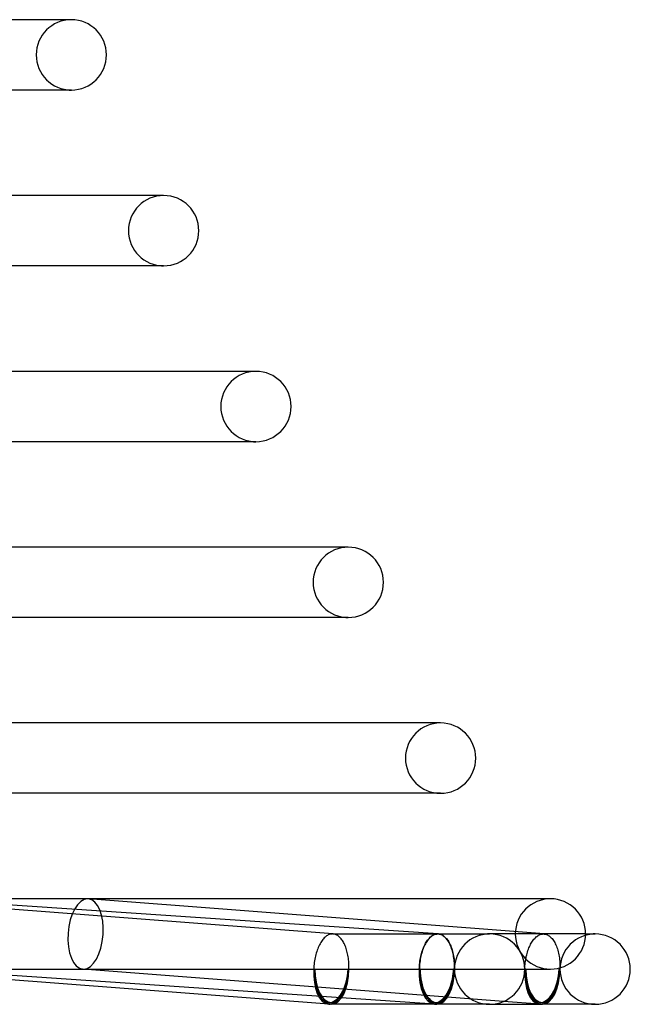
# Model space of a CAD drawing. Header units: millimetres. Extents: x -273 to 273, y -2 to 200.
# Tile 58 of 61: x 238 to 273, y -2 to 54. Entities that reach past the tile are written whole.
import ezdxf

# ---------------------------------------------------------------- set-up
doc = ezdxf.new("R2010")
doc.units = ezdxf.units.MM
doc.layers.add('HIDDEN', color=7, linetype='Continuous')
doc.layers.add('THICK', color=7, linetype='Continuous')

msp = doc.modelspace()

# ---------------------------------------------------------------- linework, layer by layer
at = {"layer": 'HIDDEN'}
for p, q in [((240.75, 54), (240.624, 54)), ((240.625, 50), (240.75, 50)), ((245.872, 40), (246, 40)), ((256.5, 24), (256.366, 24)), ((261.75, 14), (261.613, 14)), ((261.611, 10), (261.75, 10)), ((267.636, 1.999), (241.712, 3.994)), ((255.604, 2), (255.597, 2)), ((255.61, 2), (255.604, 2)), ((255.616, 2), (255.61, 2)), ((255.623, 1.999), (255.616, 2)), ((255.635, 1.999), (255.617, 2)), ((255.629, 1.999), (255.623, 1.999)), ((255.635, 1.999), (255.629, 1.999)), ((255.68, 1.993), (255.635, 1.999)), ((255.724, 1.984), (255.68, 1.993)), ((255.768, 1.97), (255.724, 1.984)), ((255.812, 1.953), (255.768, 1.97)), ((255.855, 1.931), (255.812, 1.953)), ((255.897, 1.906), (255.855, 1.931)), ((255.938, 1.876), (255.897, 1.906)), ((255.979, 1.843), (255.938, 1.876)), ((256.019, 1.806), (255.979, 1.843)), ((256.058, 1.766), (256.019, 1.806)), ((256.096, 1.722), (256.058, 1.766)), ((256.133, 1.674), (256.096, 1.722)), ((261.044, 1.683), (261.003, 1.629)), ((261.014, 1.65), (261.054, 1.701)), ((261.086, 1.732), (261.044, 1.683)), ((261.054, 1.701), (261.096, 1.747)), ((261.128, 1.778), (261.086, 1.732)), ((261.096, 1.747), (261.138, 1.79)), ((261.172, 1.819), (261.128, 1.778)), ((261.138, 1.79), (261.181, 1.83)), ((261.217, 1.857), (261.172, 1.819)), ((261.181, 1.83), (261.224, 1.865)), ((261.262, 1.89), (261.217, 1.857)), ((261.224, 1.865), (261.269, 1.896)), ((261.308, 1.919), (261.262, 1.89)), ((261.269, 1.896), (261.314, 1.924)), ((261.355, 1.944), (261.308, 1.919)), ((261.314, 1.924), (261.359, 1.947)), ((261.401, 1.964), (261.355, 1.944)), ((261.359, 1.947), (261.405, 1.966)), ((261.448, 1.98), (261.401, 1.964)), ((261.405, 1.966), (261.451, 1.981)), ((261.496, 1.991), (261.448, 1.98)), ((261.451, 1.981), (261.498, 1.991)), ((261.543, 1.998), (261.496, 1.991)), ((261.498, 1.991), (261.544, 1.998)), ((261.591, 2), (261.543, 1.998)), ((261.544, 1.998), (261.591, 2)), ((261.591, 2), (261.596, 2)), ((261.596, 2), (261.591, 2)), ((261.596, 2), (261.602, 2)), ((261.602, 2), (261.596, 2)), ((261.602, 2), (261.608, 2)), ((261.607, 2), (261.602, 2)), ((261.613, 2), (261.607, 2)), ((261.608, 2), (261.614, 1.999)), ((261.625, 1.999), (261.608, 2)), ((261.618, 1.999), (261.613, 2)), ((261.614, 1.999), (261.619, 1.999)), ((261.624, 1.999), (261.618, 1.999)), ((261.619, 1.999), (261.625, 1.999)), ((261.625, 1.999), (261.673, 1.993)), ((261.67, 1.994), (261.625, 1.999)), ((261.715, 1.984), (261.67, 1.994)), ((261.673, 1.993), (261.721, 1.983)), ((261.759, 1.971), (261.715, 1.984)), ((261.721, 1.983), (261.768, 1.968)), ((261.802, 1.954), (261.759, 1.971)), ((261.768, 1.968), (261.815, 1.949)), ((261.845, 1.932), (261.802, 1.954)), ((261.815, 1.949), (261.861, 1.925)), ((261.888, 1.907), (261.845, 1.932)), ((261.861, 1.925), (261.906, 1.897)), ((261.93, 1.878), (261.888, 1.907)), ((261.906, 1.897), (261.951, 1.864)), ((261.971, 1.845), (261.93, 1.878)), ((261.951, 1.864), (261.994, 1.827)), ((262.011, 1.809), (261.971, 1.845)), ((261.994, 1.827), (262.037, 1.786)), ((262.05, 1.768), (262.011, 1.809)), ((262.037, 1.786), (262.078, 1.741)), ((262.089, 1.724), (262.05, 1.768)), ((262.078, 1.741), (262.118, 1.692)), ((262.126, 1.676), (262.089, 1.724)), ((262.118, 1.692), (262.156, 1.639)), ((267.597, 2), (264.54, 2)), ((267.02, 1.65), (267.06, 1.701)), ((267.06, 1.701), (267.101, 1.747)), ((267.101, 1.747), (267.143, 1.79)), ((267.143, 1.79), (267.187, 1.83)), ((267.187, 1.83), (267.231, 1.865)), ((267.231, 1.865), (267.275, 1.896)), ((267.275, 1.896), (267.32, 1.924)), ((267.32, 1.924), (267.366, 1.947)), ((267.366, 1.947), (267.412, 1.966)), ((267.412, 1.966), (267.458, 1.981)), ((267.458, 1.981), (267.504, 1.991)), ((267.504, 1.991), (267.551, 1.998)), ((267.551, 1.998), (267.597, 2)), ((267.597, 2), (267.604, 2)), ((270, 2), (267.597, 2)), ((267.604, 2), (267.61, 2)), ((267.61, 2), (267.617, 2)), ((267.617, 2), (267.623, 1.999)), ((267.623, 1.999), (267.63, 1.999)), ((267.63, 1.999), (267.637, 1.998)), ((267.637, 1.998), (267.685, 1.992)), ((267.685, 1.992), (267.732, 1.982)), ((267.732, 1.982), (267.78, 1.966)), ((267.78, 1.966), (267.826, 1.946)), ((267.826, 1.946), (267.873, 1.922)), ((267.873, 1.922), (267.918, 1.893)), ((267.918, 1.893), (267.963, 1.86)), ((267.963, 1.86), (268.006, 1.822)), ((268.006, 1.822), (268.048, 1.78)), ((268.048, 1.78), (268.089, 1.734)), ((268.089, 1.734), (268.129, 1.684)), ((268.129, 1.684), (268.168, 1.631)), ((256.168, 1.623), (256.133, 1.674)), ((256.203, 1.569), (256.168, 1.623)), ((256.236, 1.511), (256.203, 1.569)), ((256.267, 1.451), (256.236, 1.511)), ((256.297, 1.387), (256.267, 1.451)), ((256.326, 1.321), (256.297, 1.387)), ((256.353, 1.252), (256.326, 1.321)), ((256.378, 1.18), (256.353, 1.252)), ((256.402, 1.106), (256.378, 1.18)), ((260.714, 1.053), (260.741, 1.131)), ((260.757, 1.16), (260.728, 1.082)), ((260.741, 1.131), (260.77, 1.206)), ((260.787, 1.236), (260.757, 1.16)), ((260.77, 1.206), (260.8, 1.278)), ((260.819, 1.31), (260.787, 1.236)), ((260.8, 1.278), (260.833, 1.348)), ((260.853, 1.38), (260.819, 1.31)), ((260.833, 1.348), (260.866, 1.415)), ((260.888, 1.447), (260.853, 1.38)), ((260.866, 1.415), (260.901, 1.478)), ((260.925, 1.512), (260.888, 1.447)), ((260.901, 1.478), (260.938, 1.539)), ((260.964, 1.572), (260.925, 1.512)), ((260.938, 1.539), (260.975, 1.596)), ((261.003, 1.629), (260.964, 1.572)), ((260.975, 1.596), (261.014, 1.65)), ((262.161, 1.626), (262.126, 1.676)), ((262.156, 1.639), (262.194, 1.582)), ((262.196, 1.571), (262.161, 1.626)), ((262.194, 1.582), (262.229, 1.521)), ((262.229, 1.514), (262.196, 1.571)), ((262.229, 1.521), (262.264, 1.457)), ((262.261, 1.453), (262.229, 1.514)), ((262.292, 1.39), (262.261, 1.453)), ((262.264, 1.457), (262.296, 1.389)), ((262.321, 1.323), (262.292, 1.39)), ((262.296, 1.389), (262.327, 1.319)), ((262.348, 1.254), (262.321, 1.323)), ((262.327, 1.319), (262.356, 1.245)), ((262.374, 1.183), (262.348, 1.254)), ((262.356, 1.245), (262.383, 1.169)), ((262.398, 1.109), (262.374, 1.183)), ((262.383, 1.169), (262.408, 1.09)), ((266.717, 1.053), (266.745, 1.131)), ((266.745, 1.131), (266.774, 1.205)), ((266.774, 1.205), (266.804, 1.278)), ((266.804, 1.278), (266.837, 1.348)), ((266.837, 1.348), (266.871, 1.415)), ((266.871, 1.415), (266.906, 1.478)), ((266.906, 1.478), (266.943, 1.539)), ((266.943, 1.539), (266.98, 1.596)), ((266.98, 1.596), (267.02, 1.65)), ((268.168, 1.631), (268.205, 1.573)), ((268.205, 1.573), (268.24, 1.511)), ((268.24, 1.511), (268.274, 1.446)), ((268.274, 1.446), (268.306, 1.378)), ((268.306, 1.378), (268.336, 1.307)), ((268.336, 1.307), (268.365, 1.232)), ((268.365, 1.232), (268.391, 1.155)), ((268.391, 1.155), (268.416, 1.075)), ((256.424, 1.03), (256.402, 1.106)), ((256.444, 0.952), (256.424, 1.03)), ((256.463, 0.872), (256.444, 0.952)), ((256.479, 0.79), (256.463, 0.872)), ((256.494, 0.706), (256.479, 0.79)), ((256.506, 0.621), (256.494, 0.706)), ((256.517, 0.535), (256.506, 0.621)), ((260.596, 0.564), (260.581, 0.472)), ((260.59, 0.548), (260.606, 0.636)), ((260.612, 0.654), (260.596, 0.564)), ((260.606, 0.636), (260.624, 0.723)), ((260.632, 0.743), (260.612, 0.654)), ((260.624, 0.723), (260.644, 0.808)), ((260.653, 0.831), (260.632, 0.743)), ((260.644, 0.808), (260.665, 0.892)), ((260.676, 0.917), (260.653, 0.831)), ((260.665, 0.892), (260.689, 0.974)), ((260.701, 1), (260.676, 0.917)), ((260.689, 0.974), (260.714, 1.053)), ((260.728, 1.082), (260.701, 1)), ((262.42, 1.032), (262.398, 1.109)), ((262.408, 1.09), (262.431, 1.008)), ((262.441, 0.954), (262.42, 1.032)), ((262.431, 1.008), (262.452, 0.924)), ((262.46, 0.874), (262.441, 0.954)), ((262.452, 0.924), (262.47, 0.838)), ((262.476, 0.792), (262.46, 0.874)), ((262.47, 0.838), (262.487, 0.749)), ((262.491, 0.708), (262.476, 0.792)), ((262.487, 0.749), (262.502, 0.66)), ((262.504, 0.622), (262.491, 0.708)), ((262.502, 0.66), (262.514, 0.568)), ((262.515, 0.536), (262.504, 0.622)), ((262.514, 0.568), (262.524, 0.476)), ((266.592, 0.548), (266.608, 0.636)), ((266.608, 0.636), (266.626, 0.723)), ((266.626, 0.723), (266.646, 0.808)), ((266.646, 0.808), (266.668, 0.892)), ((266.668, 0.892), (266.692, 0.974)), ((266.692, 0.974), (266.717, 1.053)), ((268.416, 1.075), (268.438, 0.993)), ((268.438, 0.993), (268.459, 0.908)), ((268.459, 0.908), (268.477, 0.821)), ((268.477, 0.821), (268.493, 0.732)), ((268.493, 0.732), (268.507, 0.641)), ((268.507, 0.641), (268.518, 0.549)), ((261.404, -1.995), (232.018, 0.001)), ((232.153, 0), (254.54, 0)), ((265.333, -1.836), (241.405, 0.006)), ((254.59, 0), (256.49, 0)), ((256.526, 0.447), (256.517, 0.535)), ((256.533, 0.359), (256.526, 0.447)), ((256.538, 0.27), (256.533, 0.359)), ((256.54, 0.18), (256.538, 0.27)), ((256.541, 0.09), (256.54, 0.18)), ((256.54, 0), (256.541, 0.09)), ((256.54, 0), (260.54, 0)), ((260.543, 0.095), (260.54, 0)), ((260.54, 0), (260.543, 0.093)), ((260.549, 0.191), (260.543, 0.095)), ((260.543, 0.093), (260.548, 0.185)), ((260.548, 0.185), (260.556, 0.277)), ((260.558, 0.285), (260.549, 0.191)), ((260.556, 0.277), (260.565, 0.368)), ((260.568, 0.379), (260.558, 0.285)), ((260.565, 0.368), (260.577, 0.458)), ((260.581, 0.472), (260.568, 0.379)), ((260.577, 0.458), (260.59, 0.548)), ((260.59, 0), (262.49, 0)), ((262.525, 0.448), (262.515, 0.536)), ((262.524, 0.476), (262.532, 0.382)), ((262.532, 0.36), (262.525, 0.448)), ((262.532, 0.382), (262.537, 0.288)), ((262.537, 0.271), (262.532, 0.36)), ((262.537, 0.288), (262.54, 0.192)), ((262.54, 0.181), (262.537, 0.271)), ((262.54, 0.192), (262.541, 0.096)), ((262.541, 0.091), (262.54, 0.181)), ((262.541, 0.096), (262.54, 0)), ((262.54, 0), (262.541, 0.091)), ((262.54, 0), (266.54, 0)), ((266.54, 0), (266.543, 0.093)), ((266.543, 0.093), (266.549, 0.185)), ((266.549, 0.185), (266.556, 0.277)), ((266.556, 0.277), (266.566, 0.368)), ((266.566, 0.368), (266.578, 0.458)), ((266.578, 0.458), (266.592, 0.548)), ((267.857, 0), (268, 0)), ((268.518, 0.549), (268.527, 0.456)), ((268.527, 0.456), (268.534, 0.362)), ((268.534, 0.362), (268.539, 0.267)), ((268.539, 0.267), (268.541, 0.171)), ((268.541, 0.171), (268.541, 0.075)), ((254.54, 0), (254.59, 0)), ((256.49, 0), (256.54, 0)), ((260.54, 0), (260.59, 0)), ((260.59, 0), (260.54, 0)), ((262.49, 0), (262.54, 0)), ((262.54, 0), (262.49, 0)), ((266.59, 0), (266.54, 0)), ((268.54, 0), (268.49, 0)), ((264.424, -2), (264.54, -2)), ((270.424, -2), (270.54, -2))]:
    msp.add_line(p, q, dxfattribs=at)
for centre, radius, start, end in [((240.75, 52), 2, 90, 180), ((240.75, 52), 2, 180, 270), ((246, 42), 2, 90, 180), ((246, 42), 2, 180, 270), ((251.25, 32), 2, 90, 180), ((251.25, 32), 2, 180, 270), ((256.5, 22), 2, 90, 180), ((256.5, 22), 2, 180, 270), ((261.75, 12), 2, 90, 180), ((261.75, 12), 2, 180, 270), ((268, 2), 2, 90, 180), ((264.54, 0), 2, 90, 180), ((268, 2), 2, 180, 270), ((270.54, 0), 2, 90, 180), ((264.54, 0), 2, 180, 270), ((270.54, 0), 2, 180, 270), ((255.54, 0), 1.9, 265.5982, 270), ((261.54, 0), 1.9, 266.1144, 270), ((267.54, 0), 1.9, 265.5977, 270)]:
    msp.add_arc(centre, radius, start, end, dxfattribs=at)
for centre, major_axis, ratio, start_param, end_param in [((241.559, 2), (0.154, 1.994), 0.498893, 0.038386, 3.141593), ((241.559, 2), (0.154, 1.994), 0.498893, -3.103207, 0), ((241.559, 2), (0.154, 1.994), 0.498893, 0, 0.038386), ((241.559, 2), (0.154, 1.994), 0.498893, -3.141593, -3.103207), ((255.54, 0), (0, -1.9), 0.5, -1.570796, 0), ((255.54, 0), (0, -2), 0.5, 0, 1.570796), ((261.54, 0), (-0.136, -1.995), 0.499137, -1.536906, 0), ((261.54, 0), (-0.136, -1.995), 0.499137, -1.536906, 0), ((261.54, 0), (0.129, 1.896), 0.499137, 1.604687, 3.141593), ((261.54, 0), (0.129, 1.896), 0.499137, 1.604687, 3.141593), ((261.54, 0), (0, 1.9), 0.5, 1.570796, 3.141593), ((261.54, 0), (0, 1.9), 0.5, 1.570796, 3.141593), ((261.54, 0), (0.129, 1.896), 0.499137, -3.141593, -1.536906), ((261.54, 0), (0.129, 1.896), 0.499137, -3.141593, -1.536906), ((261.54, 0), (-0.136, -1.995), 0.499137, 0.03389, 1.604687), ((261.54, 0), (0, 1.9), 0.5, -3.141593, -1.570796), ((261.54, 0), (0, -2), 0.5, 0, 1.570796), ((261.54, 0), (0, 1.9), 0.5, 3.141593, 4.712389), ((267.54, 0), (-0.154, -1.994), 0.498893, -1.53241, 0), ((267.54, 0), (0, -2), 0.5, -1.570796, -0.076825), ((267.54, 0), (0, -1.9), 0.5, 1.018565, 1.570796), ((255.54, 0), (-0.146, -1.894), 0.498893, -1.53241, -0.954922), ((255.54, 0), (-0.146, -1.894), 0.498893, 0, 1.609182), ((255.54, 0), (-0.154, -1.994), 0.498893, 0.076775, 1.609182), ((255.54, 0), (0, -1.9), 0.5, 0, 1.570796), ((261.54, 0), (0, -2), 0.5, -1.570796, 0), ((261.54, 0), (0, -2), 0.5, 0, 1.570796), ((267.54, 0), (-0.146, -1.894), 0.498893, -1.53241, 0), ((267.54, 0), (0, -1.9), 0.5, -1.570796, 0), ((267.54, 0), (-0.146, -1.894), 0.498893, 0, 1.609182), ((255.54, 0), (-0.146, -1.894), 0.498893, -0.500564, 0), ((261.54, 0), (-0.136, -1.995), 0.499137, 0, 0.03389), ((267.54, 0), (0, -1.9), 0.5, 0, 0.475419)]:
    msp.add_ellipse(centre, major_axis=major_axis, ratio=ratio, start_param=start_param, end_param=end_param, dxfattribs=at)
at = {"layer": 'THICK'}
for p, q in [((240.75, 54), (209.247, 54)), ((240.75, 50), (211.103, 50)), ((246, 44), (213.886, 44)), ((246, 44), (245.871, 44)), ((246, 40), (215.742, 40)), ((251.25, 34), (218.526, 34)), ((251.25, 34), (251.119, 34)), ((251.25, 30), (220.381, 30)), ((251.119, 30), (251.25, 30)), ((256.5, 24), (223.165, 24)), ((256.5, 20), (225.021, 20)), ((256.366, 20), (256.5, 20)), ((261.75, 14), (227.804, 14)), ((261.75, 10), (229.66, 10)), ((255.617, 2), (229.712, 3.994)), ((261.608, 2), (232.289, 3.991)), ((268, 4), (232.424, 4)), ((268, 4), (267.857, 4)), ((255.05, 1.683), (255.009, 1.629)), ((255.092, 1.732), (255.05, 1.683)), ((255.135, 1.778), (255.092, 1.732)), ((255.178, 1.819), (255.135, 1.778)), ((255.223, 1.857), (255.178, 1.819)), ((255.269, 1.89), (255.223, 1.857)), ((255.315, 1.919), (255.269, 1.89)), ((255.361, 1.944), (255.315, 1.919)), ((255.408, 1.964), (255.361, 1.944)), ((255.455, 1.98), (255.408, 1.964)), ((255.503, 1.991), (255.455, 1.98)), ((255.55, 1.998), (255.503, 1.991)), ((255.597, 2), (255.55, 1.998)), ((255.598, 2), (264.54, 2)), ((264.54, 2), (264.424, 2)), ((270, 2), (270.54, 2)), ((270.54, 2), (270.424, 2)), ((254.761, 1.16), (254.732, 1.081)), ((254.791, 1.236), (254.761, 1.16)), ((254.824, 1.31), (254.791, 1.236)), ((254.858, 1.38), (254.824, 1.31)), ((254.893, 1.447), (254.858, 1.38)), ((254.931, 1.511), (254.893, 1.447)), ((254.969, 1.572), (254.931, 1.511)), ((255.009, 1.629), (254.969, 1.572)), ((254.598, 0.564), (254.582, 0.472)), ((254.615, 0.654), (254.598, 0.564)), ((254.634, 0.743), (254.615, 0.654)), ((254.656, 0.831), (254.634, 0.743)), ((254.679, 0.917), (254.656, 0.831)), ((254.704, 1), (254.679, 0.917)), ((254.732, 1.081), (254.704, 1)), ((255.386, -1.994), (229.405, 0.006)), ((254.544, 0.095), (254.54, 0)), ((254.55, 0.191), (254.544, 0.095)), ((254.559, 0.285), (254.55, 0.191)), ((254.569, 0.379), (254.559, 0.285)), ((254.582, 0.472), (254.569, 0.379)), ((266.54, 0), (268, 0)), ((268.541, 0.037), (268.54, 0.025)), ((268.54, 0.025), (268.54, 0.012)), ((268.54, 0.012), (268.54, 0)), ((268.541, 0.075), (268.541, 0.062)), ((268.541, 0.062), (268.541, 0.05)), ((268.541, 0.05), (268.541, 0.037)), ((264.54, -2), (255.54, -2)), ((264.54, -2), (267.54, -2)), ((267.386, -1.994), (265.333, -1.836)), ((270.54, -2), (267.54, -2))]:
    msp.add_line(p, q, dxfattribs=at)
for centre, start, end in [((240.75, 52), 0, 90), ((240.75, 52), 270, 0), ((246, 42), 0, 90), ((246, 42), 270, 0), ((251.25, 32), 0, 90), ((251.25, 32), 270, 0), ((256.5, 22), 0, 90), ((256.5, 22), 270, 0), ((261.75, 12), 0, 90), ((261.75, 12), 270, 0), ((268, 2), 0, 90), ((264.54, 0), 0, 90), ((268, 2), 270, 0), ((270.54, 0), 0, 90), ((264.54, 0), 270, 0), ((270.54, 0), 270, 0)]:
    msp.add_arc(centre, 2, start, end, dxfattribs=at)
for centre, major_axis, ratio, start_param, end_param in [((255.54, 0), (-0.154, -1.994), 0.498893, -1.53241, 0), ((255.54, 0), (0, -2), 0.5, -1.570796, 0), ((267.54, 0), (0, -2), 0.5, 0, 1.570796), ((267.54, 0), (-0.154, -1.994), 0.498893, 0.038386, 1.609182), ((255.54, 0), (-0.146, -1.894), 0.498893, -0.954922, -0.500564), ((267.54, 0), (0, -1.9), 0.5, 0.475419, 1.018565), ((255.54, 0), (-0.154, -1.994), 0.498893, 0, 0.038386), ((255.54, 0), (-0.154, -1.994), 0.498893, 0.038386, 0.076775), ((267.54, 0), (-0.154, -1.994), 0.498893, 0, 0.038386), ((267.54, 0), (0, -2), 0.5, -0.076825, 0)]:
    msp.add_ellipse(centre, major_axis=major_axis, ratio=ratio, start_param=start_param, end_param=end_param, dxfattribs=at)

doc.saveas('drawing.dxf')
